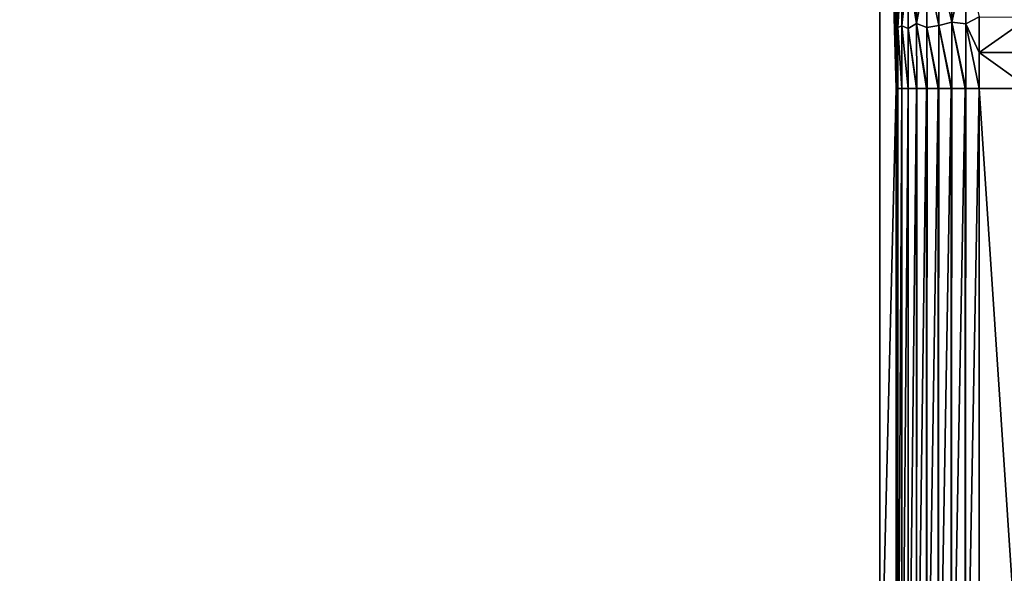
# Model space of a CAD drawing. Header units: millimetres. Extents: x -95 to 95, y -21 to 21.
# Tile 38 of 89: x -11.87 to 0, y -14.32 to -7.65. Entities that reach past the tile are written whole.
import ezdxf

# ---------------------------------------------------------------- set-up
doc = ezdxf.new("R2010")
doc.units = ezdxf.units.MM
doc.header["$LTSCALE"] = 135.540879
for name, color, linetype in [('19', 7, 'CONTINUOUS'), ('2', 7, 'CONTINUOUS'), ('46', 7, 'CONTINUOUS'), ('47', 7, 'CONTINUOUS'), ('55', 7, 'CONTINUOUS'), ('58', 7, 'CONTINUOUS'), ('69', 7, 'CONTINUOUS')]:
    doc.layers.add(name, color=color, linetype=linetype)

msp = doc.modelspace()

# ---------------------------------------------------------------- linework, layer by layer
at = {"layer": '19', "color": 7, "linetype": 'Continuous', "true_color": 0xe0f2ff}
for points in [[(-1.5, 1.496, 110), (-87.549, -16.549, 110), (-1.5, 16.549, 110), (-1.5, 1.496, 110)], [(-1.5, 16.549, 110), (-87.549, -16.549, 110), (-87.549, 16.549, 110), (-1.5, 16.549, 110)], [(-1.5, -1.496, 110), (-87.549, -16.549, 110), (-1.5, 1.496, 110), (-1.5, -1.496, 110)], [(-1.5, -16.549, 110), (-87.549, -16.549, 110), (-1.5, -1.496, 110), (-1.5, -16.549, 110)]]:
    msp.add_3dface(points, dxfattribs=at)
at = {"layer": '2', "color": 7, "linetype": 'Continuous', "true_color": 0xe0f2ff}
for points in [[(94, -20, 112.5), (94, 20, 112.5), (-94, 20, 112.5), (94, -20, 112.5)], [(-94, -20, 112.5), (94, -20, 112.5), (-94, 20, 112.5), (-94, -20, 112.5)]]:
    msp.add_3dface(points, dxfattribs=at)
at = {"layer": '46', "color": 7, "linetype": 'Continuous', "true_color": 0xe0f2ff}
for points in [[(0.303, -17.614, 101.5), (-0.303, -17.614, 101.5), (-0.303, -8.477, 101.5), (0.303, -17.614, 101.5)], [(0.303, -17.614, 101.5), (-0.303, -8.477, 101.5), (0.303, -8.477, 101.5), (0.303, -17.614, 101.5)]]:
    msp.add_3dface(points, dxfattribs=at)
at = {"layer": '47', "color": 7, "linetype": 'Continuous', "true_color": 0xe0f2ff}
for points in [[(-0.304, -7.615, 101.547), (0.304, -7.62, 101.546), (-0.304, -8.043, 101.512), (-0.304, -7.615, 101.547)], [(0.304, -7.62, 101.546), (0.304, -8.046, 101.512), (-0.304, -8.043, 101.512), (0.304, -7.62, 101.546)], [(0.304, -8.046, 101.512), (0.303, -8.477, 101.5), (-0.304, -8.043, 101.512), (0.304, -8.046, 101.512)], [(0.303, -8.477, 101.5), (-0.303, -8.477, 101.5), (-0.304, -8.043, 101.512), (0.303, -8.477, 101.5)]]:
    msp.add_3dface(points, dxfattribs=at)
at = {"layer": '55', "color": 7, "linetype": 'Continuous', "true_color": 0xe0f2ff}
for points in [[(-1.5, -16.549, 110), (-1.5, -1.496, 110), (-1.303, -8.477, 102.474), (-1.5, -16.549, 110)], [(-1.303, -8.477, 102.474), (-1.5, -1.496, 110), (-1.303, -8.088, 102.485), (-1.303, -8.477, 102.474)], [(-1.303, -8.088, 102.485), (-1.5, -1.496, 110), (-1.304, -7.704, 102.517), (-1.303, -8.088, 102.485)], [(-1.304, -7.704, 102.517), (-1.5, -1.496, 110), (-1.305, -7.325, 102.569), (-1.304, -7.704, 102.517)], [(-1.303, -17.606, 102.474), (-1.5, -16.549, 110), (-1.303, -8.477, 102.474), (-1.303, -17.606, 102.474)]]:
    msp.add_3dface(points, dxfattribs=at)
at = {"layer": '58', "color": 7, "linetype": 'Continuous', "true_color": 0xe0f2ff}
for points in [[(-1.284, -17.607, 102.303), (-1.303, -17.606, 102.474), (-1.284, -8.477, 102.302), (-1.284, -17.607, 102.303)], [(-1.303, -17.606, 102.474), (-1.303, -8.477, 102.474), (-1.284, -8.477, 102.302), (-1.303, -17.606, 102.474)], [(-1.236, -17.609, 102.139), (-1.284, -17.607, 102.303), (-1.236, -8.477, 102.139), (-1.236, -17.609, 102.139)], [(-1.236, -8.477, 102.139), (-1.284, -17.607, 102.303), (-1.284, -8.477, 102.302), (-1.236, -8.477, 102.139)], [(-1.16, -8.477, 101.985), (-1.236, -17.609, 102.139), (-1.235, -8.477, 102.136), (-1.16, -8.477, 101.985)], [(-1.235, -8.477, 102.136), (-1.236, -17.609, 102.139), (-1.236, -8.477, 102.139), (-1.235, -8.477, 102.136)], [(-1.16, -17.61, 101.985), (-1.236, -17.609, 102.139), (-1.16, -8.477, 101.985), (-1.16, -17.61, 101.985)], [(-1.158, -8.477, 101.981), (-1.16, -17.61, 101.985), (-1.16, -8.477, 101.985), (-1.158, -8.477, 101.981)], [(-1.06, -17.611, 101.846), (-1.16, -17.61, 101.985), (-1.06, -8.477, 101.846), (-1.06, -17.611, 101.846)], [(-1.06, -8.477, 101.846), (-1.16, -17.61, 101.985), (-1.158, -8.477, 101.981), (-1.06, -8.477, 101.846)], [(-0.937, -8.477, 101.727), (-1.06, -17.611, 101.846), (-1.056, -8.477, 101.842), (-0.937, -8.477, 101.727)], [(-1.056, -8.477, 101.842), (-1.06, -17.611, 101.846), (-1.06, -8.477, 101.846), (-1.056, -8.477, 101.842)], [(-0.937, -17.612, 101.727), (-1.06, -17.611, 101.846), (-0.937, -8.477, 101.727), (-0.937, -17.612, 101.727)], [(-0.796, -17.613, 101.63), (-0.937, -17.612, 101.727), (-0.796, -8.477, 101.63), (-0.796, -17.613, 101.63)], [(-0.796, -8.477, 101.63), (-0.937, -17.612, 101.727), (-0.932, -8.477, 101.722), (-0.796, -8.477, 101.63)], [(-0.932, -8.477, 101.722), (-0.937, -17.612, 101.727), (-0.937, -8.477, 101.727), (-0.932, -8.477, 101.722)], [(-0.64, -17.614, 101.558), (-0.796, -17.613, 101.63), (-0.64, -8.477, 101.558), (-0.64, -17.614, 101.558)], [(-0.64, -8.477, 101.558), (-0.796, -17.613, 101.63), (-0.788, -8.477, 101.626), (-0.64, -8.477, 101.558)], [(-0.788, -8.477, 101.626), (-0.796, -17.613, 101.63), (-0.796, -8.477, 101.63), (-0.788, -8.477, 101.626)], [(-0.474, -17.614, 101.515), (-0.64, -17.614, 101.558), (-0.474, -8.477, 101.515), (-0.474, -17.614, 101.515)], [(-0.474, -8.477, 101.515), (-0.64, -17.614, 101.558), (-0.631, -8.477, 101.555), (-0.474, -8.477, 101.515)], [(-0.631, -8.477, 101.555), (-0.64, -17.614, 101.558), (-0.64, -8.477, 101.558), (-0.631, -8.477, 101.555)], [(-0.303, -17.614, 101.5), (-0.474, -17.614, 101.515), (-0.303, -8.477, 101.5), (-0.303, -17.614, 101.5)], [(-0.303, -8.477, 101.5), (-0.474, -17.614, 101.515), (-0.463, -8.477, 101.513), (-0.303, -8.477, 101.5)], [(-0.463, -8.477, 101.513), (-0.474, -17.614, 101.515), (-0.474, -8.477, 101.515), (-0.463, -8.477, 101.513)]]:
    msp.add_3dface(points, dxfattribs=at)
at = {"layer": '69', "color": 7, "linetype": 'Continuous', "true_color": 0xe0f2ff}
for points in [[(-1.287, -7.013, 102.453), (-1.239, -6.98, 102.291), (-1.285, -7.741, 102.34), (-1.287, -7.013, 102.453)], [(-1.239, -6.98, 102.291), (-1.236, -7.724, 102.175), (-1.285, -7.741, 102.34), (-1.239, -6.98, 102.291)], [(-1.236, -7.724, 102.175), (-1.239, -6.98, 102.291), (-1.162, -7.041, 102.12), (-1.236, -7.724, 102.175)], [(-1.057, -7.693, 101.882), (-1.162, -7.041, 102.12), (-1.06, -6.917, 102.003), (-1.057, -7.693, 101.882)], [(-1.057, -7.693, 101.882), (-1.06, -6.917, 102.003), (-0.935, -7.013, 101.861), (-1.057, -7.693, 101.882)], [(-0.789, -7.718, 101.662), (-0.935, -7.013, 101.861), (-0.792, -6.967, 101.772), (-0.789, -7.718, 101.662)], [(-0.632, -7.678, 101.595), (-0.792, -6.967, 101.772), (-0.635, -6.888, 101.716), (-0.632, -7.678, 101.595)], [(-0.789, -7.718, 101.662), (-0.792, -6.967, 101.772), (-0.632, -7.678, 101.595), (-0.789, -7.718, 101.662)], [(-0.632, -7.678, 101.595), (-0.635, -6.888, 101.716), (-0.467, -6.93, 101.664), (-0.632, -7.678, 101.595)], [(-0.464, -7.7, 101.551), (-0.632, -7.678, 101.595), (-0.467, -6.93, 101.664), (-0.464, -7.7, 101.551)], [(-0.304, -7.615, 101.547), (-0.464, -7.7, 101.551), (-0.467, -6.93, 101.664), (-0.304, -7.615, 101.547)], [(-1.305, -7.325, 102.569), (-1.287, -7.013, 102.453), (-1.285, -7.741, 102.34), (-1.305, -7.325, 102.569)], [(-1.159, -7.755, 102.016), (-1.236, -7.724, 102.175), (-1.162, -7.041, 102.12), (-1.159, -7.755, 102.016)], [(-1.159, -7.755, 102.016), (-1.162, -7.041, 102.12), (-1.057, -7.693, 101.882), (-1.159, -7.755, 102.016)], [(-0.933, -7.741, 101.757), (-1.057, -7.693, 101.882), (-0.935, -7.013, 101.861), (-0.933, -7.741, 101.757)], [(-0.933, -7.741, 101.757), (-0.935, -7.013, 101.861), (-0.789, -7.718, 101.662), (-0.933, -7.741, 101.757)], [(-1.304, -7.704, 102.517), (-1.305, -7.325, 102.569), (-1.285, -7.741, 102.34), (-1.304, -7.704, 102.517)], [(-1.303, -8.088, 102.485), (-1.304, -7.704, 102.517), (-1.285, -7.741, 102.34), (-1.303, -8.088, 102.485)], [(-1.056, -8.477, 101.842), (-1.159, -7.755, 102.016), (-1.057, -7.693, 101.882), (-1.056, -8.477, 101.842)], [(-0.937, -8.477, 101.727), (-1.056, -8.477, 101.842), (-1.057, -7.693, 101.882), (-0.937, -8.477, 101.727)], [(-0.932, -8.477, 101.722), (-1.057, -7.693, 101.882), (-0.933, -7.741, 101.757), (-0.932, -8.477, 101.722)], [(-0.932, -8.477, 101.722), (-0.937, -8.477, 101.727), (-1.057, -7.693, 101.882), (-0.932, -8.477, 101.722)], [(-0.788, -8.477, 101.626), (-0.933, -7.741, 101.757), (-0.789, -7.718, 101.662), (-0.788, -8.477, 101.626)], [(-0.631, -8.477, 101.555), (-0.789, -7.718, 101.662), (-0.632, -7.678, 101.595), (-0.631, -8.477, 101.555)], [(-0.64, -8.477, 101.558), (-0.788, -8.477, 101.626), (-0.789, -7.718, 101.662), (-0.64, -8.477, 101.558)], [(-0.631, -8.477, 101.555), (-0.64, -8.477, 101.558), (-0.789, -7.718, 101.662), (-0.631, -8.477, 101.555)], [(-0.474, -8.477, 101.515), (-0.631, -8.477, 101.555), (-0.632, -7.678, 101.595), (-0.474, -8.477, 101.515)], [(-0.463, -8.477, 101.513), (-0.632, -7.678, 101.595), (-0.464, -7.7, 101.551), (-0.463, -8.477, 101.513)], [(-0.463, -8.477, 101.513), (-0.474, -8.477, 101.515), (-0.632, -7.678, 101.595), (-0.463, -8.477, 101.513)], [(-0.304, -7.615, 101.547), (-0.304, -8.043, 101.512), (-0.464, -7.7, 101.551), (-0.304, -7.615, 101.547)], [(-0.304, -8.043, 101.512), (-0.303, -8.477, 101.5), (-0.464, -7.7, 101.551), (-0.304, -8.043, 101.512)], [(-0.303, -8.477, 101.5), (-0.463, -8.477, 101.513), (-0.464, -7.7, 101.551), (-0.303, -8.477, 101.5)], [(-1.284, -8.477, 102.302), (-1.303, -8.088, 102.485), (-1.285, -7.741, 102.34), (-1.284, -8.477, 102.302)], [(-1.236, -7.724, 102.175), (-1.235, -8.477, 102.136), (-1.285, -7.741, 102.34), (-1.236, -7.724, 102.175)], [(-1.236, -8.477, 102.139), (-1.284, -8.477, 102.302), (-1.285, -7.741, 102.34), (-1.236, -8.477, 102.139)], [(-1.235, -8.477, 102.136), (-1.236, -8.477, 102.139), (-1.285, -7.741, 102.34), (-1.235, -8.477, 102.136)], [(-1.16, -8.477, 101.985), (-1.235, -8.477, 102.136), (-1.236, -7.724, 102.175), (-1.16, -8.477, 101.985)], [(-1.158, -8.477, 101.981), (-1.236, -7.724, 102.175), (-1.159, -7.755, 102.016), (-1.158, -8.477, 101.981)], [(-1.158, -8.477, 101.981), (-1.16, -8.477, 101.985), (-1.236, -7.724, 102.175), (-1.158, -8.477, 101.981)], [(-1.06, -8.477, 101.846), (-1.158, -8.477, 101.981), (-1.159, -7.755, 102.016), (-1.06, -8.477, 101.846)], [(-1.056, -8.477, 101.842), (-1.06, -8.477, 101.846), (-1.159, -7.755, 102.016), (-1.056, -8.477, 101.842)], [(-0.796, -8.477, 101.63), (-0.932, -8.477, 101.722), (-0.933, -7.741, 101.757), (-0.796, -8.477, 101.63)], [(-0.788, -8.477, 101.626), (-0.796, -8.477, 101.63), (-0.933, -7.741, 101.757), (-0.788, -8.477, 101.626)], [(-1.303, -8.477, 102.474), (-1.303, -8.088, 102.485), (-1.284, -8.477, 102.302), (-1.303, -8.477, 102.474)]]:
    msp.add_3dface(points, dxfattribs=at)

doc.saveas('drawing.dxf')
